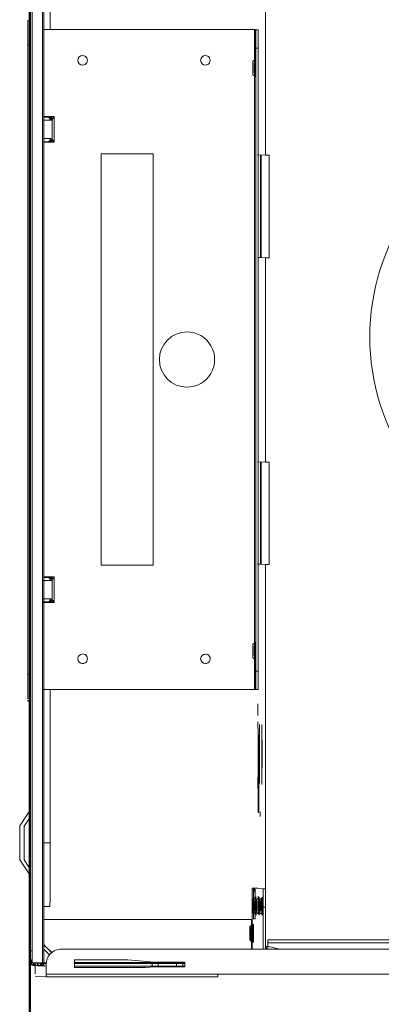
# Model space of a CAD drawing. Header units: millimetres. Extents: x 106 to 22495, y 2709 to 43185.
# Tile 45 of 76: x 19327 to 19444, y 35827 to 36147. Entities that reach past the tile are written whole.
import ezdxf

# ---------------------------------------------------------------- set-up
doc = ezdxf.new("R2010")
doc.units = ezdxf.units.MM
doc.linetypes.add('ADSK_Скрыто', pattern=[300, 150, -150])
for name, color, linetype, lineweight in [('A-DETL-____-HDLN', 90, 'ADSK_Скрыто', 9), ('A-WALL-____-MCUT', 113, 'Continuous', 50), ('A-WALL-____-OTLN', 113, 'Continuous', 20), ('G-XREF-____-OTLN', 8, 'Continuous', 9), ('M-EQPM-____-OTLN', 50, 'Continuous', 20)]:
    doc.layers.add(name, color=color, linetype=linetype, lineweight=lineweight)

# ---------------------------------------------------------------- blocks, each defined once
blk = doc.blocks.new('Прямая форма - 83 new-613603-В_Этаж 03_Вентиляция')
at = {"layer": 'A-WALL-____-MCUT', "color": 9}
blk.add_line((7000, 0), (5400, 0), dxfattribs=at)
blk = doc.blocks.new('Прямая форма - SW - 006-613604-В_Этаж 03_Вентиляция')
blk.add_blockref('Прямая форма - 83 new-613603-В_Этаж 03_Вентиляция', (0, 0))
blk = doc.blocks.new('83 new_ifc_RVT-1-В_Этаж 03_Вентиляция')
at = {"layer": 'A-WALL-____-OTLN', "color": 253, "lineweight": 20, "rotation": 270}
blk.add_blockref('Прямая форма - SW - 006-613604-В_Этаж 03_Вентиляция', (30210.28, 42775.83), dxfattribs=at)
blk = doc.blocks.new('daa-oborudovanie-komplektkoaksialnogodymoxoda-sudliniteliami-1 - 60_100-V11-В_Этаж 03_Вентиляция')
at = {"layer": 'M-EQPM-____-OTLN', "color": 94}
for start, end in [(43.3605, 180), (180, 316.632)]:
    blk.add_arc((0, 0), 73, start, end, dxfattribs=at)
blk = doc.blocks.new('City Class FR - City Class F_iam-V9-В_Этаж 03_Вентиляция')
at = {"layer": 'A-DETL-____-HDLN'}
blk.add_line((-198.46, -38.42), (-198.46, -38.36), dxfattribs=at)
at = {"layer": 'A-DETL-____-HDLN', "flags": 128}
for points in [[(-192.98, -37.28), (-193, -37.28), (-193.03, -37.28), (-193.06, -37.28), (-193.1, -37.28), (-193.14, -37.28), (-193.19, -37.28), (-193.24, -37.28)], [(-192.99, -37.13), (-193.02, -37.12), (-193.05, -37.12), (-193.09, -37.12), (-193.14, -37.12)]]:
    blk.add_lwpolyline(points, dxfattribs=at)
at = {"layer": 'A-DETL-____-HDLN'}
for centre, start_param, end_param in [((-204.82, -34.88), 3.150557, 3.490411), ((-204.82, -34.88), 2.792279, 3.138605), ((-204.82, -34.96), 3.150557, 3.490411), ((-204.82, -34.96), 2.792279, 3.138605), ((-204.84, -35.3), 5.933871, 6.274221), ((-204.84, -35.3), 0.002988, 0.348818), ((-204.82, -34.88), 5.933871, 6.274221), ((-204.82, -34.88), 0.002988, 0.348818), ((-204.82, -34.96), 5.933871, 6.274221), ((-204.82, -34.96), 0.002988, 0.348818), ((77.14, -35.28), 3.150557, 3.490411), ((77.14, -35.28), 2.792279, 3.138605), ((77.14, -35.28), 5.933871, 6.274221), ((77.14, -35.28), 0.002988, 0.348818), ((-204.84, -35.3), 3.150557, 3.490411), ((-204.84, -35.3), 2.792279, 3.138605), ((-195.97, -38.21), 2.792279, 3.138605), ((-195.97, -38.21), 3.150557, 3.490411), ((-195.92, -37.18), 2.792279, 3.138605), ((-195.92, -37.18), 3.150557, 3.490411), ((-195.87, -35.94), 3.150557, 3.490411), ((-195.87, -35.94), 2.792279, 3.138605), ((-195.87, -36.09), 3.150557, 3.490411), ((-195.87, -36.09), 2.792279, 3.138605), ((-195.97, -38.21), 0.002988, 0.348818), ((-195.97, -38.21), 5.933871, 6.274221), ((-195.92, -37.18), 0.002988, 0.348818), ((-195.92, -37.18), 5.933871, 6.274221), ((-195.87, -36.09), 0.002988, 0.348818), ((-195.87, -36.09), 5.933871, 6.274221), ((-195.87, -35.94), 5.933871, 6.274221), ((-195.87, -35.94), 0.002988, 0.348818), ((-112.86, -35.69), 3.150557, 3.490411), ((-112.86, -35.69), 2.792279, 3.138605), ((-112.86, -35.69), 5.933871, 6.274221), ((-112.86, -35.69), 0.002988, 0.348818)]:
    blk.add_ellipse(centre, major_axis=(1.55, 0), ratio=0.005175, start_param=start_param, end_param=end_param, dxfattribs=at)
at = {"layer": 'G-XREF-____-OTLN'}
for p, q in [((-181, 40.5), (-185.65, 37.39)), ((-181.07, 39.05), (-183.55, 37.39)), ((-167.42, 37.32), (-170.07, 39.08)), ((-165.18, 37.32), (-170, 40.53)), ((-219.13, 31.83), (-218.97, 35.44)), ((-218.17, 35.44), (-215.48, 35.45)), ((-215.47, 35.45), (-215.63, 31.84)), ((-215.48, 35.69), (-215.53, 34.72)), ((-215.53, 34.67), (-215.48, 35.64)), ((-215.47, 35.99), (-215.48, 35.73)), ((-215.48, 35.68), (-215.47, 35.94)), ((-215.48, 35.68), (-215.48, 34.67)), ((-215.48, 34.67), (-215.48, 35.68)), ((-215.48, 35.64), (-215.48, 34.67)), ((-215.47, 35.94), (-214.67, 35.94)), ((-214.68, 35.64), (-214.73, 34.67)), ((-214.65, 37.24), (-214.64, 37.33)), ((-214.65, 37.24), (-214.65, 36.44)), ((-214.65, 37.24), (-214.65, 36.44)), ((-214.65, 36.44), (-214.64, 36.53)), ((-201.28, 37.36), (-214.64, 37.33)), ((-214.64, 37.33), (-201.28, 37.36)), ((-213.48, 36.84), (-214.64, 36.84)), ((-214.64, 36.53), (-213.48, 36.54)), ((-214.64, 36.43), (-213.48, 36.44)), ((-214.63, 33.05), (-214.64, 36.43)), ((-214.47, 36.94), (-214.48, 36.68)), ((-214.48, 36.68), (-213.48, 36.69)), ((-213.48, 36.64), (-214.48, 36.64)), ((-213.48, 36.64), (-214.48, 36.64)), ((-213.48, 36.95), (-214.47, 36.95)), ((174.35, 38.06), (-210.65, 37.22)), ((174.35, 37.26), (-210.65, 36.42)), ((-210.65, 36.42), (-210.65, 37.22)), ((-175.65, 37.41), (-195.65, 37.36)), ((-147.15, 37.48), (-170.02, 37.43)), ((-170.02, 37.43), (-147.15, 37.48)), ((-129.36, 37.44), (-129.33, 37.97)), ((-128.52, 37.44), (-128.49, 37.97)), ((-120.49, 38.03), (84.51, 38.48)), ((-120.49, 38.03), (-120.49, 37.42)), ((84.51, 38.48), (84.51, 37.86)), ((92.5, 38.45), (92.48, 37.92)), ((-215.62, 32.66), (-215.63, 32.39)), ((-215.63, 32.35), (-215.62, 32.61)), ((-215.57, 33.67), (-215.62, 32.7)), ((-215.62, 32.65), (-215.57, 33.62)), ((-215.53, 34.68), (-215.57, 33.71)), ((-215.57, 33.66), (-215.53, 34.63)), ((-214.82, 32.61), (-214.83, 32.35)), ((-214.83, 32.35), (-214.83, 31.71)), ((-214.82, 32.66), (-214.77, 33.62)), ((-214.73, 34.63), (-214.77, 33.66)), ((-214.77, 32.65), (-214.77, 33.62)), ((-214.73, 33.66), (-214.73, 34.63)), ((-214.63, 33.05), (178.36, 33.9)), ((-214.63, 32.55), (178.37, 33.4)), ((178.37, 33.4), (-214.63, 32.55)), ((-214.62, 31.62), (-214.62, 32.55)), ((-210.1, 32.56), (-212.07, 30.58)), ((-209.13, 32.15), (-211.39, 29.88)), ((-211.38, 29.86), (-209.13, 32.12)), ((-209.13, 32.12), (-211.38, 29.86)), ((-209, 32.28), (-209.13, 32.15)), ((-209.13, 32.12), (-209.01, 32.24)), ((-209.13, 32.12), (-209.01, 32.24)), ((-209, 32.28), (-209.01, 32.24)), ((-200.46, 32.58), (-200.31, -35.03)), ((-196.27, 32.6), (-196.26, 30.66)), ((-196.27, 32.6), (-196.26, 30.66)), ((-175.47, 32.65), (-175.47, 30.59)), ((-125.51, 32.96), (-125.36, -35.87)), ((-97.2, 29.45), (-97.21, 33.04)), ((-97.01, 33.05), (-97.01, 31.47)), ((-97.01, 33.05), (-97.01, 31.48)), ((-97.01, 31.48), (-97.01, 33.05)), ((-96.01, 33.05), (-96.01, 30.77)), ((-90.01, 33.07), (-90.01, 30.78)), ((-89.01, 31.49), (-89.01, 32.95)), ((-89.01, 32.95), (-89.01, 31.49)), ((-88.81, 32.95), (-88.8, 29.47)), ((52.79, 33.26), (52.8, 29.77)), ((52.99, 33.26), (52.99, 31.8)), ((52.99, 33.26), (52.99, 31.8)), ((52.99, 31.8), (52.99, 33.26)), ((53.99, 31.09), (53.99, 33.26)), ((59.99, 33.28), (59.99, 31.11)), ((60.99, 31.82), (60.99, 33.28)), ((60.99, 31.82), (60.99, 33.28)), ((61.2, 29.79), (61.19, 33.28)), ((89.64, -35.4), (89.49, 33.34)), ((-219.13, 31.83), (-219.01, -24.17)), ((-219.01, -24.17), (-219.13, 31.83)), ((-218.21, -24.17), (-218.33, 31.83)), ((-215.63, 31.83), (-218.33, 31.83)), ((-215.13, 31.83), (-215.63, 31.83)), ((-175.47, 30.59), (-125.64, 30.7)), ((-97.21, 30.76), (-96.01, 30.77)), ((-97.2, 30.11), (-96.17, 30.12)), ((-88.8, 29.47), (-97.2, 29.45)), ((-96.39, 30.62), (-96.87, 30.26)), ((-96.87, 30.26), (-96.13, 30.26)), ((-89.84, 30.17), (-96.17, 30.16)), ((-90.01, 30.78), (-88.81, 30.78)), ((-89.88, 30.27), (-89.14, 30.27)), ((-89.84, 30.13), (-88.8, 30.13)), ((-89.14, 30.27), (-89.62, 30.64)), ((52.79, 31.09), (53.99, 31.09)), ((53.83, 30.44), (52.8, 30.44)), ((52.8, 29.77), (61.2, 29.79)), ((53.61, 30.95), (53.13, 30.58)), ((53.13, 30.58), (53.87, 30.58)), ((60.16, 30.49), (53.83, 30.48)), ((59.99, 31.11), (61.19, 31.11)), ((60.12, 30.6), (60.86, 30.6)), ((61.2, 30.46), (60.16, 30.46)), ((60.86, 30.6), (60.38, 30.96)), ((89.49, 31.17), (139.53, 31.28)), ((-209.49, -262.24), (-210.12, 26.85)), ((-216.11, 22.63), (-213.61, 22.64)), ((-216.06, -0.51), (-216.11, 22.63)), ((-215.56, -2.65), (-215.61, 22.63)), ((-214.81, 22.63), (-214.76, -2.65)), ((-214.56, -13.36), (-214.64, 22.64)), ((-214.36, -13.36), (-214.44, 22.64)), ((-213.61, 22.64), (-213.57, 5.21)), ((-84.97, 14.22), (49.03, 14.51)), ((-84.93, -2.78), (-84.97, 14.22)), ((49.03, 14.51), (49.07, -2.49)), ((-213.57, 5.21), (-214.31, -3.36)), ((-215.81, -3.37), (-216.06, -0.51)), ((-215.55, -4.68), (-215.56, -2.67)), ((-214.76, -2.67), (-215.56, -2.67)), ((-214.76, -2.67), (-214.75, -4.68)), ((49.07, -2.49), (-84.93, -2.78)), ((-215.78, -13.37), (-215.81, -3.37)), ((-215.54, -10.68), (-215.55, -4.68)), ((-215.55, -4.68), (-214.75, -4.68)), ((-214.75, -4.68), (-214.74, -10.68)), ((-214.31, -3.36), (-214.28, -13.36)), ((-215.54, -12.67), (-215.54, -10.68)), ((-215.54, -10.68), (-214.74, -10.68)), ((-215.53, -13.37), (-215.54, -12.67)), ((-215.54, -12.67), (-214.74, -12.67)), ((-214.74, -10.68), (-214.74, -12.67)), ((-214.74, -12.67), (-214.73, -13.36)), ((-214.28, -13.36), (-215.78, -13.37)), ((-218.21, -24.17), (-218.08, -84.17)), ((-200.31, -35.03), (-209.99, -35.05)), ((-196.11, -35.21), (-209.99, -35.24)), ((-207.08, -34.9), (-207.4, -35.45)), ((-207.06, -34.49), (-207.38, -35.04)), ((-207.06, -34.57), (-207.38, -35.12)), ((-202.28, -35.44), (-202.59, -34.89)), ((-202.26, -35.03), (-202.58, -34.48)), ((-202.26, -35.11), (-202.58, -34.56)), ((-190.12, -35.23), (-190.13, -35.66)), ((-115.11, -35.29), (-115.42, -35.84)), ((-110.3, -35.83), (-110.62, -35.28)), ((74.89, -34.88), (74.58, -35.43)), ((79.7, -35.42), (79.38, -34.87)), ((-200.16, -36.21), (-200.14, -35.74)), ((-191.33, -36.23), (-200.16, -36.21)), ((-200.14, -35.74), (-191.31, -35.67)), ((-197.99, -36.52), (-198.87, -36.53)), ((-198.21, -37.82), (-198.53, -38.37)), ((-198.17, -36.78), (-198.48, -37.33)), ((-198.46, -38.42), (-198.46, -38.36)), ((-198.11, -35.54), (-198.43, -36.09)), ((-198.12, -35.7), (-198.43, -36.25)), ((-193.41, -38.36), (-193.73, -37.81)), ((-193.36, -37.32), (-193.68, -36.77)), ((-193.31, -36.24), (-193.63, -35.69)), ((-193.31, -36.08), (-193.62, -35.53)), ((-193.46, -38.35), (-193.46, -38.41)), ((-191.31, -35.67), (-191.31, -36.34)), ((-190.28, -38.77), (-190.16, -36.24)), ((-190.16, -37.04), (-190.16, -36.24)), ((-190.16, -36.24), (-190.16, -37.04)), ((-190.13, -36.46), (-190.13, -35.66)), ((-165.28, -37.75), (-166.72, -37.76)), ((-138.06, -37.04), (-146.71, -37.06)), ((-135.94, -36.99), (-138.06, -37)), ((-138.06, -37), (-135.94, -36.99)), ((-130.01, -37.01), (-133.82, -37.02)), ((-125.37, -36.24), (-125.36, -36.07)), ((-125.37, -36.24), (-125.37, -37.04)), ((-125.37, -36.24), (-125.37, -37.04)), ((-125.36, -35.87), (89.64, -35.4)), ((-125.36, -36.07), (-109.87, -36.03)), ((83.63, -35.82), (-119.37, -36.26)), ((-119.37, -37.06), (-119.37, -36.26)), ((83.63, -36.62), (-119.37, -37.06)), ((-84.56, -36.77), (-84.68, -39.36)), ((-84.56, -37.97), (-84.67, -40.56)), ((-51.21, -37.81), (-84.61, -37.88)), ((-51.2, -37.64), (-84.6, -37.71)), ((-84.56, -36.98), (-84.56, -37.97)), ((-84.56, -37.97), (-51.21, -37.9)), ((-51.16, -36.7), (-51.28, -39.29)), ((15.44, -36.56), (15.32, -39.15)), ((15.44, -37.76), (15.33, -40.35)), ((48.79, -37.59), (15.39, -37.66)), ((48.8, -37.42), (15.4, -37.49)), ((15.44, -37.76), (15.44, -36.76)), ((48.79, -37.69), (15.44, -37.76)), ((48.72, -39.07), (48.84, -36.49)), ((74.14, -35.64), (89.64, -35.6)), ((83.63, -35.82), (83.63, -36.62)), ((89.64, -35.6), (89.63, -35.77)), ((89.63, -36.57), (89.63, -35.77)), ((-209.98, -38.84), (-196.28, -38.81)), ((-196.28, -39.61), (-209.98, -39.64)), ((-209.9, -40.41), (-209.87, -39.64)), ((-209.87, -43.87), (-209.12, -40.59)), ((-209.42, -39.8), (-209.57, -40.49)), ((-209.12, -40.59), (-209.08, -39.69)), ((-206.97, -40.43), (-208.93, -40.43)), ((-207.97, -40.43), (-207.52, -248.62)), ((-207.97, -40.43), (-207.52, -248.62)), ((-206.52, -248.62), (-206.97, -40.43)), ((-196.28, -38.81), (-196.28, -39.61)), ((-84.68, -39.36), (-193.86, -39.6)), ((-190.28, -38.77), (-190.28, -39.57)), ((-84.68, -39.36), (-84.67, -40.56)), ((-84.67, -40.56), (-51.27, -40.49)), ((-51.28, -39.29), (15.32, -39.15)), ((-51.27, -40.49), (-51.28, -39.29)), ((15.32, -39.15), (15.33, -40.35)), ((15.33, -40.35), (48.73, -40.27)), ((48.72, -39.07), (157.91, -38.84)), ((48.73, -40.27), (48.72, -39.07))]:
    blk.add_line(p, q, dxfattribs=at)
at = {"layer": 'G-XREF-____-OTLN', "flags": 128}
for points in [[(-209.01, 32.24), (-208.95, 32.3), (-208.89, 32.35), (-208.83, 32.4), (-208.76, 32.45), (-208.7, 32.5), (-208.63, 32.54), (-208.56, 32.58)], [(-207.38, -35.04), (-207.75, -35.28), (-207.77, -35.29)], [(-207.38, -35.12), (-207.75, -35.36), (-207.77, -35.37)], [(-202.26, -35.03), (-201.89, -35.27), (-201.86, -35.27)], [(-202.26, -35.11), (-201.89, -35.35), (-201.87, -35.35)], [(-207.4, -35.45), (-207.77, -35.7), (-207.79, -35.7)], [(-202.28, -35.44), (-201.9, -35.68), (-201.88, -35.69)], [(-198.53, -38.37), (-198.9, -38.61), (-198.92, -38.62)], [(-198.48, -37.33), (-198.85, -37.58), (-198.87, -37.58)], [(-198.43, -36.09), (-198.8, -36.34), (-198.82, -36.34)], [(-198.43, -36.25), (-198.8, -36.49), (-198.82, -36.49)], [(-193.41, -38.36), (-193.04, -38.6), (-193.02, -38.6)], [(-193.36, -37.32), (-192.99, -37.57), (-192.97, -37.57)], [(-193.31, -36.08), (-192.93, -36.32), (-192.91, -36.33)], [(-193.31, -36.24), (-192.94, -36.48), (-192.92, -36.48)], [(-192.98, -37.28), (-193, -37.28), (-193.03, -37.28), (-193.06, -37.28), (-193.1, -37.28), (-193.14, -37.28), (-193.19, -37.28), (-193.24, -37.28)], [(-192.99, -37.13), (-193.02, -37.12), (-193.05, -37.12), (-193.09, -37.12), (-193.14, -37.12)], [(-115.42, -35.84), (-115.79, -36.09), (-115.81, -36.09)], [(-110.3, -35.83), (-109.93, -36.08), (-109.91, -36.08)], [(74.58, -35.43), (74.21, -35.68), (74.19, -35.68)], [(79.7, -35.42), (80.07, -35.66), (80.09, -35.67)]]:
    blk.add_lwpolyline(points, dxfattribs=at)
at = {"layer": 'G-XREF-____-OTLN'}
for centre, major_axis, ratio, start_param, end_param in [((-175.57, 39.06), (5.5, 0.01), 0.005175, 3.141345, 6.282937), ((-175.57, 39.06), (5.5, 0.01), 0.005175, 2.748646, 3.133835), ((-175.5, 40.51), (5.5, 0.01), 0.005175, 3.141345, 6.282937), ((-175.5, 40.51), (5.5, 0.01), 0.005175, 2.748646, 3.133835), ((-175.57, 39.06), (5.5, 0.01), 0.005175, 0.78515, 2.355505), ((-175.57, 39.06), (5.5, 0.01), 0.005175, 0.007728, 0.392451), ((-175.5, 40.51), (5.5, 0.01), 0.005175, 0.007728, 0.392451), ((-214.7, 34.8), (0.641, 0.65), 0.818497, 0.814551, 2.450198), ((-214.69, 34.84), (0.648, 0.643), 0.814474, 1.577406, 2.462882), ((-214.65, 35.85), (0.648, 0.643), 0.814474, 0.691329, 2.462882), ((-214.65, 35.8), (0.641, 0.65), 0.818497, 0.678044, 2.450198), ((-214.48, 35.68), (1, 0.002), 0.005175, 3.141603, 3.926743), ((-214.48, 35.64), (1, 0.002), 0.005175, 2.355947, 3.141345), ((-214.47, 35.94), (-0.999, 0.046), 0.999987, 4.760269, 6.331065), ((-214.47, 35.94), (1, 0.002), 0.005175, 2.355947, 3.141345), ((-210.65, 37.24), (4, 0.01), 0.005175, 3.141593, 4.712141), ((-210.65, 36.44), (4, 0.01), 0.005175, 3.141593, 4.712141), ((-214.64, 36.33), (-0.002, 1), 0.000248, 5.240673, 6.283185), ((-214.64, 36.33), (0, 0.2), 0.000248, 5.240673, 6.283185), ((-195.65, 37.33), (6.5, 0.01), 0.005175, 1.570548, 4.712141), ((-175.65, 37.37), (6.5, 0.01), 0.005175, 4.712141, 7.853734), ((-150.65, 37.43), (3.5, 0.01), 0.005175, 3.141593, 6.282937), ((-120.49, 37.99), (8.84, 0.02), 0.005175, 2.887711, 3.141345), ((-120.49, 37.99), (8, 0.02), 0.005175, 1.570548, 3.141345), ((84.5, 38.43), (8, 0.02), 0.005175, 0, 1.570548), ((-214.63, 32.35), (-0.999, 0.046), 0.999987, 6.129707, 6.331065), ((-214.79, 32.82), (0.648, 0.643), 0.814474, 0.710464, 2.462882), ((-214.79, 32.78), (0.641, 0.65), 0.818497, 0.693954, 2.450198), ((-214.62, 32.66), (1, 0.002), 0.005175, 3.141603, 4.695971), ((-214.62, 32.61), (1, 0.002), 0.005175, 1.584886, 3.141345), ((-214.63, 32.35), (-0.999, 0.046), 0.999987, 4.760549, 6.129707), ((-214.74, 33.79), (0.641, 0.65), 0.818497, 0.753674, 2.450198), ((-214.74, 33.83), (0.648, 0.643), 0.814474, 0.772408, 2.462882), ((-214.57, 33.66), (1, 0.002), 0.005175, 3.141603, 4.642054), ((-214.57, 33.62), (1, 0.002), 0.005175, 1.638853, 3.141345), ((-214.53, 34.67), (1, 0.002), 0.005175, 3.141603, 4.588176), ((-214.53, 34.63), (1, 0.002), 0.005175, 1.69272, 3.141345), ((-214.63, 32.35), (-0.2, 0.009), 0.999987, 4.760269, 6.331065), ((-214.62, 32.66), (-0.2, 0.009), 0.999987, 4.760269, 6.283185), ((-214.62, 32.61), (-0.2, 0.009), 0.999987, 4.760269, 6.331065), ((-214.62, 32.61), (0.2, 0), 0.005175, 1.570548, 3.141345), ((-214.57, 33.62), (-0.2, 0.009), 0.999987, 5.545667, 6.331065), ((-214.57, 33.66), (-0.2, 0.009), 0.999987, 5.545667, 6.283185), ((-214.57, 33.62), (0.2, 0), 0.005175, 2.355947, 3.141345), ((-214.53, 34.67), (-0.2, 0.009), 0.999987, 5.545667, 6.283185), ((-214.53, 34.63), (-0.2, 0.009), 0.999987, 5.545667, 6.331065), ((-214.53, 34.63), (0.2, 0), 0.005175, 2.355947, 3.141345), ((-214.64, 33.55), (-0.002, 1), 0.000248, 2.09908, 3.141593), ((-209.71, 32.95), (-0.709, 0.706), 0.003835, 1.96265, 3.141593), ((-209.71, 32.98), (-0.709, 0.706), 0.003835, 3.145077, 4.327504), ((-218.33, 31.83), (0.8, 0.002), 0.005175, 3.141593, 4.712141), ((-215.12, 26.83), (-4.99, 0.23), 0.999987, 3.189473, 4.760271), ((-175.46, 30.7), (20.8, 0.05), 0.005175, 3.141593, 4.712141), ((-96.01, 31.48), (1, 0.002), 0.710757, 3.141593, 4.712036), ((59.99, 31.82), (1, 0.002), 0.710757, 4.712036, 6.282833), ((-115.48, 20.15), (-1.55, 0.07), 0.999987, 3.189473, 6.331065), ((-115.48, 20.15), (-1.55, 0.07), 0.999987, 0.04788, 3.189473), ((79.52, 20.58), (-1.55, 0.07), 0.999987, 3.189473, 6.331065), ((79.52, 20.58), (-1.55, 0.07), 0.999987, 0.04788, 3.189473), ((-17.91, -13.63), (-8.99, 0.41), 0.999987, 3.189473, 6.331065), ((-17.91, -13.63), (-8.99, 0.41), 0.999987, 0.04788, 3.189473), ((-115.4, -19.85), (-1.55, 0.07), 0.999987, 3.189473, 6.331065), ((79.6, -19.42), (-1.55, 0.07), 0.999987, 3.189473, 6.331065), ((-115.4, -19.85), (-1.55, 0.07), 0.999987, 0.04788, 3.189473), ((79.6, -19.42), (-1.55, 0.07), 0.999987, 0.04788, 3.189473), ((-218.21, -24.17), (0.8, 0.002), 0.005175, 3.141593, 4.712141), ((-204.82, -35.28), (2.99, 0.01), 0.005175, 1.570548, 3.141345), ((-204.82, -35.28), (2.99, 0.01), 0.005175, 3.141345, 4.712141), ((-204.82, -35.03), (2.56, 0.01), 0.005175, 1.570548, 3.138605), ((-204.82, -35.03), (2.56, 0.01), 0.005175, 3.141345, 4.712141), ((-204.82, -35.11), (2.56, 0.01), 0.005175, 1.570548, 3.138605), ((-204.82, -35.11), (2.56, 0.01), 0.005175, 3.141345, 4.712141), ((-204.84, -34.9), (2.24, 0), 0.005175, 0.002988, 3.138605), ((-204.84, -34.9), (2.24, 0), 0.005175, 3.150557, 6.274221), ((-204.82, -34.48), (2.24, 0), 0.005175, 0.002988, 3.138605), ((-204.82, -34.48), (2.24, 0), 0.005175, 3.150557, 6.274221), ((-204.82, -34.56), (2.24, 0), 0.005175, 0.002988, 3.138605), ((-204.82, -34.56), (2.24, 0), 0.005175, 3.150557, 6.274221), ((-204.84, -35.3), (1.55, 0), 0.005175, 3.150557, 6.274221), ((-204.84, -35.3), (1.55, 0), 0.005175, 0.002988, 3.138605), ((-204.82, -34.88), (1.55, 0), 0.005175, 0.002988, 3.138605), ((-204.82, -34.88), (1.55, 0), 0.005175, 3.150557, 6.274221), ((-204.82, -34.96), (1.55, 0), 0.005175, 0.002988, 3.138605), ((-204.82, -34.96), (1.55, 0), 0.005175, 3.150557, 6.274221), ((-204.82, -35.03), (2.56, 0.01), 0.005175, 0.002988, 1.570548), ((-204.82, -35.03), (2.56, 0.01), 0.005175, 4.712141, 6.282937), ((-204.82, -35.11), (2.56, 0.01), 0.005175, 0.002988, 1.570548), ((-204.82, -35.11), (2.56, 0.01), 0.005175, 4.712141, 6.282937), ((-204.82, -35.28), (2.99, 0.01), 0.005175, 4.712141, 7.853734), ((-196.12, -35.24), (6, 0.01), 0.005175, 0, 1.570548), ((-112.86, -35.29), (2.24, 0), 0.005175, 0.002988, 3.138605), ((-112.86, -35.29), (2.24, 0), 0.005175, 3.150557, 6.274221), ((77.14, -34.88), (2.24, 0), 0.005175, 0.002988, 3.138605), ((77.14, -34.88), (2.24, 0), 0.005175, 3.150557, 6.274221), ((77.14, -35.28), (1.55, 0), 0.005175, 3.150557, 6.274221), ((77.14, -35.28), (1.55, 0), 0.005175, 0.002988, 3.138605), ((-204.84, -35.7), (2.99, 0.01), 0.005175, 1.570548, 3.141345), ((-204.84, -35.7), (2.99, 0.01), 0.005175, 3.141345, 4.712141), ((-204.82, -35.36), (2.99, 0.01), 0.005175, 1.570548, 3.141345), ((-204.82, -35.36), (2.99, 0.01), 0.005175, 3.141345, 4.712141), ((-204.84, -35.45), (2.56, 0.01), 0.005175, 1.570548, 3.138605), ((-204.84, -35.45), (2.56, 0.01), 0.005175, 3.141345, 4.712141), ((-204.82, -35.51), (1.87, 0), 0.005175, 1.574823, 3.138605), ((-204.82, -35.51), (1.87, 0), 0.005175, 3.141345, 4.707866), ((-204.82, -35.43), (1.87, 0), 0.005175, 1.570548, 3.138605), ((-204.82, -35.43), (1.87, 0), 0.005175, 3.141345, 4.707866), ((-204.84, -35.45), (2.56, 0.01), 0.005175, 0.002988, 1.570548), ((-204.84, -35.45), (2.56, 0.01), 0.005175, 4.712141, 6.282937), ((-204.84, -35.7), (2.99, 0.01), 0.005175, 4.712141, 6.282937), ((-204.82, -35.36), (2.99, 0.01), 0.005175, 4.712141, 7.853734), ((-204.82, -35.43), (1.87, 0), 0.005175, 0.78515, 1.570548), ((-195.92, -37.58), (2.99, 0.01), 0.005175, 1.570548, 4.712141), ((-195.87, -36.49), (2.99, 0.01), 0.005175, 2.355947, 3.141345), ((-195.87, -36.49), (2.99, 0.01), 0.005175, 3.141345, 4.712141), ((-195.87, -36.34), (2.99, 0.01), 0.005175, 1.570548, 3.141345), ((-195.87, -36.34), (2.99, 0.01), 0.005175, 3.141345, 4.712141), ((-195.97, -38.36), (2.56, 0.01), 0.005175, 1.570548, 3.138605), ((-195.97, -38.36), (2.56, 0.01), 0.005175, 3.141345, 4.712141), ((-195.92, -37.33), (2.56, 0.01), 0.005175, 1.570548, 3.138605), ((-195.92, -37.33), (2.56, 0.01), 0.005175, 3.141345, 4.712141), ((-195.96, -38.36), (2.5, 0.01), 0.005175, 0, 3.141345), ((-195.96, -38.41), (2.5, 0.01), 0.005175, 3.141593, 6.282937), ((-195.87, -36.09), (2.56, 0.01), 0.005175, 1.570548, 3.138605), ((-195.87, -36.09), (2.56, 0.01), 0.005175, 3.141345, 4.712141), ((-195.87, -36.24), (2.56, 0.01), 0.005175, 1.570548, 3.138605), ((-195.87, -36.24), (2.56, 0.01), 0.005175, 3.141345, 4.712141), ((-195.97, -37.81), (2.24, 0), 0.005175, 0.002988, 3.138605), ((-195.97, -37.81), (2.24, 0), 0.005175, 3.150557, 6.274221), ((-195.92, -36.78), (2.24, 0), 0.005175, 0.002988, 3.138605), ((-195.92, -36.78), (2.24, 0), 0.005175, 3.150557, 6.274221), ((-195.87, -35.69), (2.24, 0), 0.005175, 0.002988, 3.138605), ((-195.87, -35.69), (2.24, 0), 0.005175, 3.150557, 6.274221), ((-195.87, -35.54), (2.24, 0), 0.005175, 0.002988, 3.138605), ((-195.87, -35.54), (2.24, 0), 0.005175, 3.150557, 6.274221), ((-195.97, -38.21), (1.55, 0), 0.005175, 0.002988, 3.138605), ((-195.97, -38.21), (1.55, 0), 0.005175, 3.150557, 6.274221), ((-195.95, -38.15), (1.55, 0), 0.005175, 0, 3.141345), ((-195.95, -38.15), (1.55, 0), 0.005175, 3.141593, 6.282937), ((-195.92, -37.18), (1.55, 0), 0.005175, 0.002988, 3.138605), ((-195.92, -37.18), (1.55, 0), 0.005175, 3.150557, 6.274221), ((-195.87, -35.94), (1.55, 0), 0.005175, 3.150557, 6.274221), ((-195.87, -35.94), (1.55, 0), 0.005175, 0.002988, 3.138605), ((-195.87, -36.09), (1.55, 0), 0.005175, 0.002988, 3.138605), ((-195.87, -36.09), (1.55, 0), 0.005175, 3.150557, 6.274221), ((-195.97, -38.36), (2.56, 0.01), 0.005175, 0.002988, 1.570548), ((-195.97, -38.36), (2.56, 0.01), 0.005175, 4.712141, 6.282937), ((-195.92, -37.33), (2.56, 0.01), 0.005175, 0.002988, 1.570548), ((-195.92, -37.33), (2.56, 0.01), 0.005175, 4.712141, 6.282937), ((-195.92, -37.58), (2.99, 0.01), 0.005175, 6.282937, 7.853734), ((-195.92, -37.58), (2.99, 0.01), 0.005175, 4.712141, 6.282937), ((-195.92, -37.73), (1.87, 0), 0.005175, 0.002988, 1.570548), ((-195.92, -37.73), (1.87, 0), 0.005175, 4.712141, 6.282937), ((-195.87, -36.09), (2.56, 0.01), 0.005175, 0.002988, 1.570548), ((-195.87, -36.09), (2.56, 0.01), 0.005175, 4.712141, 6.282937), ((-195.87, -36.24), (2.56, 0.01), 0.005175, 0.002988, 1.570548), ((-195.87, -36.24), (2.56, 0.01), 0.005175, 4.712141, 6.282937), ((-195.87, -36.34), (2.99, 0.01), 0.005175, 4.712141, 7.853734), ((-195.87, -36.49), (2.99, 0.01), 0.005175, 4.712141, 7.853734), ((-195.87, -37.29), (2.99, 0.01), 0.005175, 0.019868, 0.360448), ((-195.87, -37.29), (2.99, 0.01), 0.005175, 5.919186, 6.262822), ((-194.16, -36.25), (4, 0.01), 0.005175, 0.392451, 0.78515), ((-194.13, -35.67), (4, 0.01), 0.005175, 5.497539, 6.282937), ((-196.11, -36.04), (6, 0.01), 0.005175, 0, 0.533166), ((-155.87, -37.29), (9.62, 0.02), 0.005175, 6.282937, 9.42453), ((-155.87, -37.29), (9.62, 0.02), 0.005175, 3.145864, 6.278927), ((-155.87, -37.12), (9.62, 0.02), 0.005175, 6.282937, 9.42453), ((-155.87, -37.12), (9.62, 0.02), 0.005175, 3.145864, 6.278927), ((-146.38, -38.32), (10, 0.02), 0.005175, 2.827185, 3.141345), ((-146.38, -38.32), (10, 0.02), 0.005175, 3.145848, 3.455504), ((-146.42, -38.31), (9.62, 0.02), 0.005175, 0.314673, 3.141345), ((-146.42, -38.31), (9.62, 0.02), 0.005175, 3.145864, 6.278927), ((-146.39, -37.52), (9.62, 0.02), 0.005175, 6.282937, 9.42453), ((-146.39, -37.52), (9.62, 0.02), 0.005175, 3.145864, 6.278927), ((-119.37, -36.23), (6, 0.01), 0.005175, 3.141593, 4.712141), ((-119.37, -37.03), (6, 0.01), 0.005175, 3.141593, 4.712141), ((-125.36, -35.87), (0, 0.2), 0.000248, 3.932166, 4.717564), ((-112.86, -36.09), (2.99, 0.01), 0.005175, 1.570548, 3.141345), ((-112.86, -36.09), (2.99, 0.01), 0.005175, 3.141345, 4.712141), ((-112.86, -35.84), (2.56, 0.01), 0.005175, 1.570548, 3.138605), ((-112.86, -35.84), (2.56, 0.01), 0.005175, 3.141345, 4.712141), ((-112.86, -35.69), (1.55, 0), 0.005175, 3.150557, 6.274221), ((-112.86, -35.69), (1.55, 0), 0.005175, 0.002988, 3.138605), ((-112.86, -35.84), (2.56, 0.01), 0.005175, 0.002988, 1.570548), ((-112.86, -35.84), (2.56, 0.01), 0.005175, 4.712141, 6.282937), ((-112.86, -36.09), (2.99, 0.01), 0.005175, 4.712141, 7.853734), ((77.14, -35.68), (2.99, 0.01), 0.005175, 3.141345, 4.712141), ((77.14, -35.43), (2.56, 0.01), 0.005175, 1.570548, 3.138605), ((77.14, -35.43), (2.56, 0.01), 0.005175, 3.141345, 4.712141), ((77.14, -35.68), (2.99, 0.01), 0.005175, 1.570548, 2.355947), ((77.14, -35.43), (2.56, 0.01), 0.005175, 0.002988, 1.570548), ((77.14, -35.43), (2.56, 0.01), 0.005175, 4.712141, 6.282937), ((77.14, -35.68), (2.99, 0.01), 0.005175, 4.712141, 7.853734), ((83.63, -35.79), (6, 0.01), 0.005175, 4.712141, 6.282937), ((83.63, -36.59), (6, 0.01), 0.005175, 4.712141, 6.282937), ((89.64, -35.4), (0, 0.2), 0.000248, 3.932166, 4.717564), ((-208.93, -40.63), (-0.999, 0.046), 0.999987, 4.776266, 6.104173), ((-208.93, -40.63), (-0.2, 0.009), 0.999987, 4.760269, 6.104173), ((-195.97, -38.61), (2.99, 0.01), 0.005175, 1.570548, 4.712141), ((-196.28, -38.78), (6, 0.01), 0.005175, 4.712141, 6.282937), ((-196.28, -39.58), (6, 0.01), 0.005175, 4.712141, 6.282937), ((-195.97, -38.61), (2.99, 0.01), 0.005175, 6.282937, 7.853734), ((-195.97, -38.61), (2.99, 0.01), 0.005175, 4.712141, 6.282937)]:
    blk.add_ellipse(centre, major_axis=major_axis, ratio=ratio, start_param=start_param, end_param=end_param, dxfattribs=at)
for points in [[(-97.03, 30.86), (-97.04, 30.76), (-97.07, 30.54), (-97.11, 30.19), (-97.16, 29.82), (-97.19, 29.57), (-97.2, 29.45)], [(-97.2, 30.11), (-97.15, 30.14), (-97.03, 30.19), (-96.92, 30.24), (-96.87, 30.26)], [(-96.17, 30.16), (-96.23, 30.1), (-96.38, 29.99), (-96.64, 29.82), (-96.92, 29.63), (-97.11, 29.51), (-97.2, 29.45)], [(-97.01, 31.48), (-97.01, 31.38), (-97.01, 31.17), (-97.02, 30.96), (-97.03, 30.86)], [(-96.01, 30.77), (-96.01, 30.66), (-96.03, 30.45), (-96.12, 30.25), (-96.17, 30.16)], [(-90.01, 30.78), (-89.87, 30.78), (-89.61, 30.82), (-89.28, 30.98), (-89.06, 31.21), (-89.01, 31.4), (-89.01, 31.49)], [(-90.01, 30.78), (-90.01, 30.68), (-89.98, 30.47), (-89.89, 30.26), (-89.84, 30.17)], [(-89.84, 30.17), (-89.77, 30.12), (-89.63, 30.01), (-89.37, 29.83), (-89.09, 29.65), (-88.9, 29.53), (-88.8, 29.47)], [(-89.14, 30.27), (-89.09, 30.25), (-88.97, 30.21), (-88.86, 30.16), (-88.8, 30.13)], [(-88.98, 30.88), (-88.99, 30.98), (-89, 31.19), (-89.01, 31.39), (-89.01, 31.49)], [(-88.8, 29.47), (-88.82, 29.59), (-88.85, 29.84), (-88.9, 30.2), (-88.94, 30.56), (-88.97, 30.78), (-88.98, 30.88)], [(52.97, 31.19), (52.96, 31.08), (52.93, 30.87), (52.89, 30.51), (52.84, 30.14), (52.81, 29.9), (52.8, 29.77)], [(52.8, 30.44), (52.85, 30.46), (52.97, 30.52), (53.08, 30.56), (53.13, 30.58)], [(52.8, 29.77), (52.89, 29.84), (53.08, 29.96), (53.36, 30.14), (53.62, 30.32), (53.77, 30.43), (53.83, 30.48)], [(52.99, 31.8), (52.99, 31.7), (52.99, 31.49), (52.98, 31.29), (52.97, 31.19)], [(52.99, 31.8), (52.99, 31.71), (53.05, 31.52), (53.27, 31.29), (53.6, 31.13), (53.86, 31.09), (53.99, 31.09)], [(53.83, 30.48), (53.88, 30.58), (53.97, 30.78), (53.99, 30.99), (53.99, 31.09)], [(59.99, 31.11), (59.99, 31), (60.02, 30.79), (60.11, 30.59), (60.16, 30.49)], [(60.16, 30.49), (60.23, 30.44), (60.37, 30.33), (60.63, 30.16), (60.91, 29.98), (61.1, 29.85), (61.2, 29.79)], [(60.86, 30.6), (60.91, 30.58), (61.03, 30.53), (61.14, 30.48), (61.2, 30.46)], [(61.02, 31.2), (61.01, 31.3), (61, 31.51), (60.99, 31.72), (60.99, 31.82)], [(61.2, 29.79), (61.18, 29.91), (61.15, 30.16), (61.1, 30.53), (61.06, 30.88), (61.03, 31.1), (61.02, 31.2)]]:
    blk.add_open_spline(points, degree=3, dxfattribs=at)
for points, knots in [([(-96.17, 30.16), (-96.24, 30.17), (-96.36, 30.21), (-96.54, 30.31), (-96.71, 30.42), (-96.85, 30.55), (-96.97, 30.7), (-97.03, 30.79), (-97.03, 30.86)], [0, 0, 0, 0, 0.166667, 0.333333, 0.5, 0.666667, 0.8125, 1, 1, 1, 1]), ([(-88.98, 30.88), (-88.98, 30.82), (-89.01, 30.71), (-89.09, 30.57), (-89.21, 30.46), (-89.37, 30.36), (-89.56, 30.25), (-89.72, 30.19), (-89.84, 30.17)], [0, 0, 0, 0, 0.166667, 0.333333, 0.5, 0.625, 0.75, 1, 1, 1, 1]), ([(61.02, 31.2), (61, 31.14), (60.93, 31.02), (60.73, 30.79), (60.46, 30.6), (60.24, 30.52), (60.16, 30.49)], [0, 0, 0, 0, 0.2, 0.4, 0.8, 1, 1, 1, 1])]:
    blk.add_open_spline(points, degree=3, knots=knots, dxfattribs=at)
blk = doc.blocks.new('City Class FR - City Class 25 FR-V10-В_Этаж 03_Вентиляция')
blk.add_blockref('City Class FR - City Class F_iam-V9-В_Этаж 03_Вентиляция', (0, 0))

msp = doc.modelspace()

# ---------------------------------------------------------------- block references
at = {"lineweight": 9}
msp.add_blockref('83 new_ifc_RVT-1-В_Этаж 03_Вентиляция', (-10880.44, 0), dxfattribs=at)
at = {"layer": 'A-DETL-____-HDLN', "rotation": 89.87557860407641}
msp.add_blockref('City Class FR - City Class 25 FR-V10-В_Этаж 03_Вентиляция', (19367.47, 36054.56), dxfattribs=at)
at = {"layer": 'M-EQPM-____-OTLN', "color": 94}
msp.add_blockref('daa-oborudovanie-komplektkoaksialnogodymoxoda-sudliniteliami-1 - 60_100-V11-В_Этаж 03_Вентиляция', (19513.64, 36044), dxfattribs=at)

doc.saveas('drawing.dxf')
